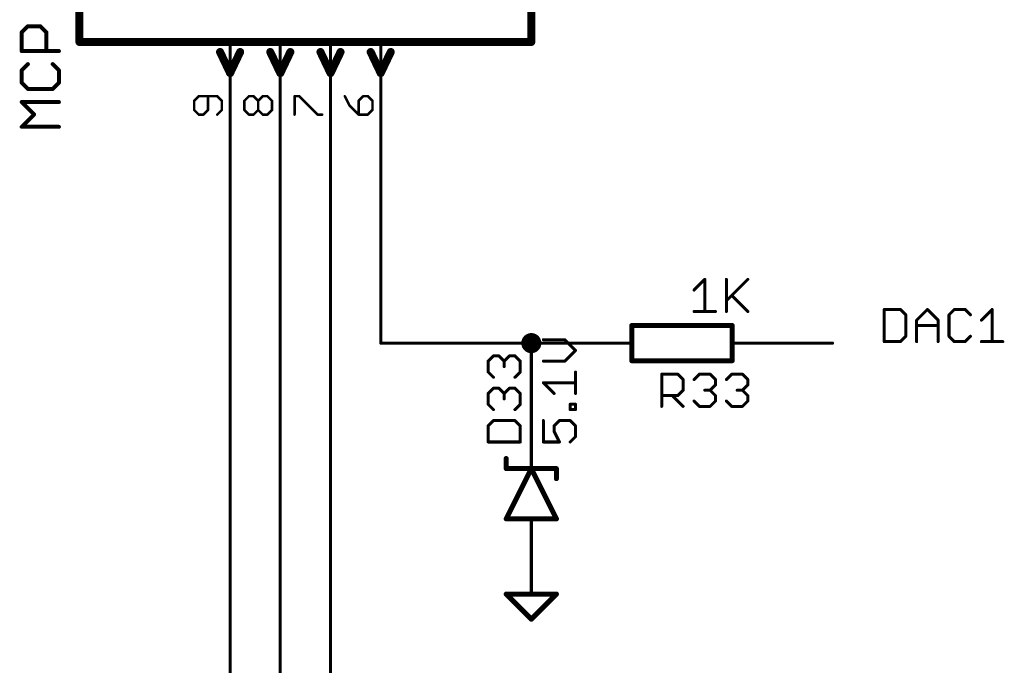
# Model space of a CAD drawing. Extents: x -61 to 240, y -139 to 283.
# Tile 38 of 77: x 190 to 240, y -9 to 24. Entities that reach past the tile are written whole.
import ezdxf

# ---------------------------------------------------------------- set-up
doc = ezdxf.new("R2010")
doc.units = 0
for name, color, linetype in [('91', 94, 'CONTINUOUS'), ('94', 14, 'CONTINUOUS'), ('95', 251, 'CONTINUOUS'), ('96', 251, 'CONTINUOUS')]:
    doc.layers.add(name, color=color, linetype=linetype)

msp = doc.modelspace()

# ---------------------------------------------------------------- linework, layer by layer
at = {"layer": '91', "const_width": 0.1524}
for points in [[(200.66, -53.34), (200.66, 17.78)], [(203.2, -33.02), (203.2, 17.78)], [(205.74, -12.7), (205.74, 17.78)], [(208.28, 17.78), (208.28, 7.62)], [(233.7562, 9.3232), (233.7562, 7.6962)], [(234.5697, 9.3232), (233.7562, 9.3232)], [(234.8409, 9.052), (234.5697, 9.3232)], [(234.8409, 7.9674), (234.8409, 9.052)], [(235.3934, 8.7809), (235.9357, 9.3232)], [(235.9357, 9.3232), (236.478, 8.7809)], [(237.3017, 9.3232), (237.0305, 9.052)], [(237.0305, 9.052), (237.0305, 7.9674)], [(237.844, 9.3232), (237.3017, 9.3232)], [(238.1152, 9.052), (237.844, 9.3232)], [(238.6677, 8.7809), (239.21, 9.3232)], [(239.21, 9.3232), (239.21, 7.6962)], [(235.3934, 7.6962), (235.3934, 8.7809)], [(235.3934, 8.5097), (236.478, 8.5097)], [(236.478, 8.7809), (236.478, 7.6962)], [(234.5697, 7.6962), (234.8409, 7.9674)], [(237.0305, 7.9674), (237.3017, 7.6962)], [(237.844, 7.6962), (238.1152, 7.9674)], [(208.28, 7.62), (215.9, 7.62)], [(218.44, 7.62), (215.9, 7.62)], [(215.9, 2.54), (215.9, 7.62)], [(228.6, 7.62), (231.14, 7.62)], [(233.7562, 7.6962), (234.5697, 7.6962)], [(237.3017, 7.6962), (237.844, 7.6962)], [(238.6677, 7.6962), (239.7523, 7.6962)]]:
    msp.add_lwpolyline(points, dxfattribs=at)
at = {"layer": '91'}
for points, const_width in [([(200.6981, 17.78, 1), (200.6219, 17.78)], 0.0762), ([(203.2381, 17.78, 1), (203.1619, 17.78)], 0.0762), ([(205.7781, 17.78, 1), (205.7019, 17.78)], 0.0762), ([(208.3181, 17.78, 1), (208.2419, 17.78)], 0.0762), ([(233.7943, 9.3232, 1), (233.7181, 9.3232)], 0.0762), ([(233.7562, 9.3613, 1), (233.7562, 9.2851)], 0.0762), ([(234.5966, 9.3501, 1), (234.5428, 9.2962)], 0.0762), ([(234.5697, 9.2851, 1), (234.5697, 9.3613)], 0.0762), ([(234.879, 9.052, 1), (234.8028, 9.052)], 0.0762), ([(234.8139, 9.0251, 1), (234.8678, 9.079)], 0.0762), ([(235.9626, 9.3501, 1), (235.9087, 9.2962)], 0.0762), ([(235.9626, 9.2962, 1), (235.9087, 9.3501)], 0.0762), ([(237.0686, 9.052, 1), (236.9924, 9.052)], 0.0762), ([(237.0036, 9.079, 1), (237.0575, 9.0251)], 0.0762), ([(237.3017, 9.3613, 1), (237.3017, 9.2851)], 0.0762), ([(237.3286, 9.2962, 1), (237.2747, 9.3501)], 0.0762), ([(237.8709, 9.3501, 1), (237.8171, 9.2962)], 0.0762), ([(237.844, 9.2851, 1), (237.844, 9.3613)], 0.0762), ([(238.0882, 9.0251, 1), (238.1421, 9.079)], 0.0762), ([(239.2481, 9.3232, 1), (239.1719, 9.3232)], 0.0762), ([(239.2369, 9.2962, 1), (239.1831, 9.3501)], 0.0762), ([(235.3664, 8.8078, 1), (235.4203, 8.7539)], 0.0762), ([(235.4315, 8.7809, 1), (235.3553, 8.7809)], 0.0762), ([(235.3934, 8.5478, 1), (235.3934, 8.4716)], 0.0762), ([(236.5161, 8.7809, 1), (236.4399, 8.7809)], 0.0762), ([(236.4511, 8.7539, 1), (236.505, 8.8078)], 0.0762), ([(236.478, 8.4716, 1), (236.478, 8.5478)], 0.0762), ([(238.6407, 8.8078, 1), (238.6946, 8.7539)], 0.0762), ([(215.9, 7.366, 1), (215.9, 7.874, 1), (215.9, 7.366)], 0.508), ([(234.8028, 7.9674, 1), (234.879, 7.9674)], 0.0762), ([(234.8678, 7.9404, 1), (234.8139, 7.9943)], 0.0762), ([(237.0575, 7.9943, 1), (237.0036, 7.9404)], 0.0762), ([(236.9924, 7.9674, 1), (237.0686, 7.9674)], 0.0762), ([(238.1421, 7.9404, 1), (238.0882, 7.9943)], 0.0762), ([(208.28, 7.6581, 1), (208.28, 7.5819)], 0.0762), ([(208.2419, 7.62, 1), (208.3181, 7.62)], 0.0762), ([(215.9, 7.6581, 1), (215.9, 7.5819)], 0.0762), ([(215.9381, 7.62, 1), (215.8619, 7.62)], 0.0762), ([(215.9, 7.5819, 1), (215.9, 7.6581)], 0.0762), ([(218.44, 7.5819, 1), (218.44, 7.6581)], 0.0762), ([(228.6, 7.6581, 1), (228.6, 7.5819)], 0.0762), ([(231.14, 7.5819, 1), (231.14, 7.6581)], 0.0762), ([(233.7562, 7.7343, 1), (233.7562, 7.6581)], 0.0762), ([(233.7181, 7.6962, 1), (233.7943, 7.6962)], 0.0762), ([(234.5428, 7.7231, 1), (234.5966, 7.6693)], 0.0762), ([(234.5697, 7.6581, 1), (234.5697, 7.7343)], 0.0762), ([(235.3553, 7.6962, 1), (235.4315, 7.6962)], 0.0762), ([(236.4399, 7.6962, 1), (236.5161, 7.6962)], 0.0762), ([(237.3017, 7.7343, 1), (237.3017, 7.6581)], 0.0762), ([(237.2747, 7.6693, 1), (237.3286, 7.7231)], 0.0762), ([(237.8171, 7.7231, 1), (237.8709, 7.6693)], 0.0762), ([(237.844, 7.6581, 1), (237.844, 7.7343)], 0.0762), ([(238.6677, 7.7343, 1), (238.6677, 7.6581)], 0.0762), ([(239.1719, 7.6962, 1), (239.2481, 7.6962)], 0.0762), ([(239.7523, 7.6581, 1), (239.7523, 7.7343)], 0.0762), ([(215.8619, 2.54, 1), (215.9381, 2.54)], 0.0762)]:
    msp.add_lwpolyline(points, format="xyb", dxfattribs=dict(at, const_width=const_width))
at = {"layer": '94'}
for points, const_width in [([(193.04, 48.26), (193.04, 22.86)], 0.4064), ([(215.9, 22.86), (215.9, 48.26)], 0.4064), ([(193.04, 22.86), (215.9, 22.86)], 0.4064), ([(200.66, 17.78), (200.66, 22.86)], 0.1524), ([(203.2, 17.78), (203.2, 22.86)], 0.1524), ([(205.74, 17.78), (205.74, 22.86)], 0.1524), ([(208.28, 17.78), (208.28, 22.86)], 0.1524), ([(200.152, 22.352), (200.66, 21.2852)], 0.4064), ([(201.168, 22.352), (200.66, 21.2852)], 0.4064), ([(202.692, 22.352), (203.2, 21.2852)], 0.4064), ([(203.708, 22.352), (203.2, 21.2852)], 0.4064), ([(205.232, 22.352), (205.74, 21.2852)], 0.4064), ([(206.248, 22.352), (205.74, 21.2852)], 0.4064), ([(207.772, 22.352), (208.28, 21.2852)], 0.4064), ([(208.788, 22.352), (208.28, 21.2852)], 0.4064), ([(226.06, 8.509), (220.98, 8.509)], 0.254), ([(220.98, 8.509), (220.98, 6.731)], 0.254), ([(226.06, 8.509), (226.06, 6.731)], 0.254), ([(218.44, 7.62), (220.98, 7.62)], 0.1524), ([(228.6, 7.62), (226.06, 7.62)], 0.1524), ([(220.98, 6.731), (226.06, 6.731)], 0.254), ([(215.9, 2.54), (215.9, 1.27)], 0.1524), ([(214.63, 1.27), (214.63, 1.778)], 0.254), ([(215.9, 1.27), (214.63, -1.27)], 0.254), ([(214.63, 1.27), (215.9, 1.27)], 0.254), ([(217.17, -1.27), (215.9, 1.27)], 0.254), ([(215.9, 1.27), (217.17, 1.27)], 0.254), ([(217.17, 1.27), (217.17, 0.762)], 0.254), ([(214.63, -1.27), (215.9, -1.27)], 0.254), ([(215.9, -1.27), (217.17, -1.27)], 0.254), ([(215.9, -2.54), (215.9, -1.27)], 0.1524), ([(215.9, -2.54), (215.9, -5.08)], 0.1524), ([(214.63, -5.08), (217.17, -5.08)], 0.254), ([(215.9, -6.35), (214.63, -5.08)], 0.254), ([(217.17, -5.08), (215.9, -6.35)], 0.254)]:
    msp.add_lwpolyline(points, dxfattribs=dict(at, const_width=const_width))
for points, const_width in [([(193.04, 22.9616, 1), (193.04, 22.7584)], 0.2032), ([(192.9384, 22.86, 1), (193.1416, 22.86)], 0.2032), ([(200.6981, 22.86, 1), (200.6219, 22.86)], 0.0762), ([(203.2381, 22.86, 1), (203.1619, 22.86)], 0.0762), ([(205.7781, 22.86, 1), (205.7019, 22.86)], 0.0762), ([(208.3181, 22.86, 1), (208.2419, 22.86)], 0.0762), ([(215.7984, 22.86, 1), (216.0016, 22.86)], 0.2032), ([(215.9, 22.7584, 1), (215.9, 22.9616)], 0.2032), ([(200.2437, 22.3957, 1), (200.0603, 22.3083)], 0.2032), ([(201.2597, 22.3083, 1), (201.0763, 22.3957)], 0.2032), ([(202.7837, 22.3957, 1), (202.6003, 22.3083)], 0.2032), ([(203.7997, 22.3083, 1), (203.6163, 22.3957)], 0.2032), ([(205.3237, 22.3957, 1), (205.1403, 22.3083)], 0.2032), ([(206.3397, 22.3083, 1), (206.1563, 22.3957)], 0.2032), ([(207.8637, 22.3957, 1), (207.6803, 22.3083)], 0.2032), ([(208.8797, 22.3083, 1), (208.6963, 22.3957)], 0.2032), ([(200.5683, 21.3289, 1), (200.7517, 21.2415)], 0.2032), ([(200.5683, 21.2415, 1), (200.7517, 21.3289)], 0.2032), ([(203.1083, 21.3289, 1), (203.2917, 21.2415)], 0.2032), ([(203.1083, 21.2415, 1), (203.2917, 21.3289)], 0.2032), ([(205.6483, 21.3289, 1), (205.8317, 21.2415)], 0.2032), ([(205.6483, 21.2415, 1), (205.8317, 21.3289)], 0.2032), ([(208.1883, 21.3289, 1), (208.3717, 21.2415)], 0.2032), ([(208.1883, 21.2415, 1), (208.3717, 21.3289)], 0.2032), ([(200.6219, 17.78, 1), (200.6981, 17.78)], 0.0762), ([(203.1619, 17.78, 1), (203.2381, 17.78)], 0.0762), ([(205.7019, 17.78, 1), (205.7781, 17.78)], 0.0762), ([(208.2419, 17.78, 1), (208.3181, 17.78)], 0.0762), ([(220.98, 8.5725, 1), (220.98, 8.4455)], 0.127), ([(221.0435, 8.509, 1), (220.9165, 8.509)], 0.127), ([(226.1235, 8.509, 1), (225.9965, 8.509)], 0.127), ([(226.06, 8.4455, 1), (226.06, 8.5725)], 0.127), ([(218.44, 7.6581, 1), (218.44, 7.5819)], 0.0762), ([(220.98, 7.5819, 1), (220.98, 7.6581)], 0.0762), ([(226.06, 7.6581, 1), (226.06, 7.5819)], 0.0762), ([(228.6, 7.5819, 1), (228.6, 7.6581)], 0.0762), ([(220.98, 6.7945, 1), (220.98, 6.6675)], 0.127), ([(220.9165, 6.731, 1), (221.0435, 6.731)], 0.127), ([(225.9965, 6.731, 1), (226.1235, 6.731)], 0.127), ([(226.06, 6.6675, 1), (226.06, 6.7945)], 0.127), ([(215.9381, 2.54, 1), (215.8619, 2.54)], 0.0762), ([(214.6935, 1.778, 1), (214.5665, 1.778)], 0.127), ([(214.63, 1.3335, 1), (214.63, 1.2065)], 0.127), ([(214.5665, 1.27, 1), (214.6935, 1.27)], 0.127), ([(215.9568, 1.2984, 1), (215.8432, 1.2416)], 0.127), ([(215.9, 1.3335, 1), (215.9, 1.2065)], 0.127), ([(215.9568, 1.2416, 1), (215.8432, 1.2984)], 0.127), ([(215.8619, 1.27, 1), (215.9381, 1.27)], 0.0762), ([(215.9, 1.2065, 1), (215.9, 1.3335)], 0.127), ([(217.2335, 1.27, 1), (217.1065, 1.27)], 0.127), ([(217.17, 1.2065, 1), (217.17, 1.3335)], 0.127), ([(217.1065, 0.762, 1), (217.2335, 0.762)], 0.127), ([(214.63, -1.2065, 1), (214.63, -1.3335)], 0.127), ([(214.5732, -1.2416, 1), (214.6868, -1.2984)], 0.127), ([(215.9, -1.2065, 1), (215.9, -1.3335)], 0.127), ([(215.9381, -1.27, 1), (215.8619, -1.27)], 0.0762), ([(215.9, -1.3335, 1), (215.9, -1.2065)], 0.127), ([(217.1132, -1.2984, 1), (217.2268, -1.2416)], 0.127), ([(217.17, -1.3335, 1), (217.17, -1.2065)], 0.127), ([(215.9381, -2.54, 1), (215.8619, -2.54)], 0.0762), ([(215.8619, -2.54, 1), (215.9381, -2.54)], 0.0762), ([(214.63, -5.0165, 1), (214.63, -5.1435)], 0.127), ([(214.6749, -5.0351, 1), (214.5851, -5.1249)], 0.127), ([(217.2149, -5.1249, 1), (217.1251, -5.0351)], 0.127), ([(217.17, -5.1435, 1), (217.17, -5.0165)], 0.127), ([(215.8619, -5.08, 1), (215.9381, -5.08)], 0.0762), ([(215.8551, -6.3051, 1), (215.9449, -6.3949)], 0.127), ([(215.8551, -6.3949, 1), (215.9449, -6.3051)], 0.127)]:
    msp.add_lwpolyline(points, format="xyb", dxfattribs=dict(at, const_width=const_width))
at = {"layer": '95'}
for points, const_width in [([(199.0757, 20.1156), (198.8427, 19.8825)], 0.127), ([(198.8427, 19.8825), (198.8427, 19.4165)], 0.127), ([(200.0079, 20.1156), (199.0757, 20.1156)], 0.127), ([(199.5418, 19.4165), (199.5418, 20.1156)], 0.127), ([(200.2409, 19.8825), (200.0079, 20.1156)], 0.127), ([(200.2409, 19.4165), (200.2409, 19.8825)], 0.127), ([(201.3827, 19.8825), (201.6157, 20.1156)], 0.127), ([(201.3827, 19.4165), (201.3827, 19.8825)], 0.127), ([(201.6157, 20.1156), (201.8488, 20.1156)], 0.127), ([(201.8488, 20.1156), (202.0818, 19.8825)], 0.127), ([(202.0818, 19.8825), (202.3148, 20.1156)], 0.127), ([(202.0818, 19.4165), (202.0818, 19.8825)], 0.127), ([(202.3148, 20.1156), (202.5479, 20.1156)], 0.127), ([(202.5479, 20.1156), (202.7809, 19.8825)], 0.127), ([(202.7809, 19.8825), (202.7809, 19.4165)], 0.127), ([(203.9227, 19.1834), (203.9227, 20.1156)], 0.127), ([(203.9227, 20.1156), (204.1557, 20.1156)], 0.127), ([(204.1557, 20.1156), (205.0879, 19.1834)], 0.127), ([(206.4627, 20.1156), (206.6957, 19.6495)], 0.127), ([(207.3948, 20.1156), (207.1618, 19.8825)], 0.127), ([(207.1618, 19.8825), (207.1618, 19.1834)], 0.127), ([(207.6279, 20.1156), (207.3948, 20.1156)], 0.127), ([(207.8609, 19.8825), (207.6279, 20.1156)], 0.127), ([(207.8609, 19.4165), (207.8609, 19.8825)], 0.127), ([(198.8427, 19.4165), (199.0757, 19.1834)], 0.127), ([(199.3088, 19.1834), (199.5418, 19.4165)], 0.127), ([(200.0079, 19.1834), (200.2409, 19.4165)], 0.127), ([(201.6157, 19.1834), (201.3827, 19.4165)], 0.127), ([(202.0818, 19.4165), (201.8488, 19.1834)], 0.127), ([(202.3148, 19.1834), (202.0818, 19.4165)], 0.127), ([(202.7809, 19.4165), (202.5479, 19.1834)], 0.127), ([(206.6957, 19.6495), (207.1618, 19.1834)], 0.127), ([(207.6279, 19.1834), (207.8609, 19.4165)], 0.127), ([(199.0757, 19.1834), (199.3088, 19.1834)], 0.127), ([(201.8488, 19.1834), (201.6157, 19.1834)], 0.127), ([(202.5479, 19.1834), (202.3148, 19.1834)], 0.127), ([(205.0879, 19.1834), (205.3209, 19.1834)], 0.127), ([(207.1618, 19.1834), (207.6279, 19.1834)], 0.127), ([(213.7142, 6.704), (213.9854, 6.9752)], 0.1524), ([(213.9854, 6.9752), (214.2565, 6.9752)], 0.1524), ([(214.2565, 6.9752), (214.5277, 6.704)], 0.1524), ([(214.5277, 6.704), (214.7989, 6.9752)], 0.1524), ([(214.7989, 6.9752), (215.07, 6.9752)], 0.1524), ([(215.07, 6.9752), (215.3412, 6.704)], 0.1524), ([(213.7142, 6.1617), (213.7142, 6.704)], 0.1524), ([(214.5277, 6.704), (214.5277, 6.4328)], 0.1524), ([(215.3412, 6.704), (215.3412, 6.1617)], 0.1524), ([(213.9854, 5.8905), (213.7142, 6.1617)], 0.1524), ([(215.3412, 6.1617), (215.07, 5.8905)], 0.1524), ([(222.4947, 4.4196), (222.4947, 6.0466)], 0.1524), ([(222.4947, 6.0466), (223.3082, 6.0466)], 0.1524), ([(223.3082, 6.0466), (223.5794, 5.7754)], 0.1524), ([(224.1319, 5.7754), (224.403, 6.0466)], 0.1524), ([(224.403, 6.0466), (224.9454, 6.0466)], 0.1524), ([(224.9454, 6.0466), (225.2165, 5.7754)], 0.1524), ([(225.769, 5.7754), (226.0402, 6.0466)], 0.1524), ([(226.0402, 6.0466), (226.5825, 6.0466)], 0.1524), ([(226.5825, 6.0466), (226.8537, 5.7754)], 0.1524), ([(223.5794, 5.7754), (223.5794, 5.2331)], 0.1524), ([(225.2165, 5.5043), (224.9454, 5.2331)], 0.1524), ([(225.2165, 5.7754), (225.2165, 5.5043)], 0.1524), ([(226.8537, 5.5043), (226.5825, 5.2331)], 0.1524), ([(226.8537, 5.7754), (226.8537, 5.5043)], 0.1524), ([(213.7142, 5.0669), (213.9854, 5.338)], 0.1524), ([(213.7142, 4.5245), (213.7142, 5.0669)], 0.1524), ([(213.9854, 5.338), (214.2565, 5.338)], 0.1524), ([(214.2565, 5.338), (214.5277, 5.0669)], 0.1524), ([(214.5277, 5.0669), (214.7989, 5.338)], 0.1524), ([(214.5277, 5.0669), (214.5277, 4.7957)], 0.1524), ([(214.7989, 5.338), (215.07, 5.338)], 0.1524), ([(215.07, 5.338), (215.3412, 5.0669)], 0.1524), ([(215.3412, 5.0669), (215.3412, 4.5245)], 0.1524), ([(223.3082, 4.9619), (222.4947, 4.9619)], 0.1524), ([(223.0371, 4.9619), (223.5794, 4.4196)], 0.1524), ([(223.5794, 5.2331), (223.3082, 4.9619)], 0.1524), ([(224.9454, 5.2331), (224.6742, 5.2331)], 0.1524), ([(224.9454, 5.2331), (225.2165, 4.9619)], 0.1524), ([(225.2165, 4.9619), (225.2165, 4.6908)], 0.1524), ([(226.5825, 5.2331), (226.3114, 5.2331)], 0.1524), ([(226.5825, 5.2331), (226.8537, 4.9619)], 0.1524), ([(226.8537, 4.9619), (226.8537, 4.6908)], 0.1524), ([(213.9854, 4.2534), (213.7142, 4.5245)], 0.1524), ([(215.3412, 4.5245), (215.07, 4.2534)], 0.1524), ([(224.403, 4.4196), (224.1319, 4.6908)], 0.1524), ([(224.9454, 4.4196), (224.403, 4.4196)], 0.1524), ([(225.2165, 4.6908), (224.9454, 4.4196)], 0.1524), ([(226.0402, 4.4196), (225.769, 4.6908)], 0.1524), ([(226.5825, 4.4196), (226.0402, 4.4196)], 0.1524), ([(226.8537, 4.6908), (226.5825, 4.4196)], 0.1524), ([(213.9854, 3.7009), (213.7142, 3.4297)], 0.1524), ([(213.7142, 3.4297), (213.7142, 2.6162)], 0.1524), ([(215.07, 3.7009), (213.9854, 3.7009)], 0.1524), ([(215.3412, 3.4297), (215.07, 3.7009)], 0.1524), ([(215.3412, 2.6162), (215.3412, 3.4297)], 0.1524), ([(213.7142, 2.6162), (215.3412, 2.6162)], 0.1524)]:
    msp.add_lwpolyline(points, dxfattribs=dict(at, const_width=const_width))
for points, const_width in [([(198.8745, 19.8825, 1), (198.811, 19.8825)], 0.0635), ([(198.8203, 19.905, 1), (198.8652, 19.8601)], 0.0635), ([(199.0757, 20.1473, 1), (199.0757, 20.0838)], 0.0635), ([(199.0982, 20.0931, 1), (199.0533, 20.138)], 0.0635), ([(199.5736, 20.1156, 1), (199.5101, 20.1156)], 0.0635), ([(200.0303, 20.138, 1), (199.9854, 20.0931)], 0.0635), ([(200.0079, 20.0838, 1), (200.0079, 20.1473)], 0.0635), ([(200.2726, 19.8825, 1), (200.2092, 19.8825)], 0.0635), ([(200.2184, 19.8601, 1), (200.2634, 19.905)], 0.0635), ([(201.4145, 19.8825, 1), (201.351, 19.8825)], 0.0635), ([(201.3603, 19.905, 1), (201.4052, 19.8601)], 0.0635), ([(201.6157, 20.1473, 1), (201.6157, 20.0838)], 0.0635), ([(201.6382, 20.0931, 1), (201.5933, 20.138)], 0.0635), ([(201.8712, 20.138, 1), (201.8263, 20.0931)], 0.0635), ([(201.8488, 20.0838, 1), (201.8488, 20.1473)], 0.0635), ([(202.1136, 19.8825, 1), (202.0501, 19.8825)], 0.0635), ([(202.0594, 19.905, 1), (202.1043, 19.8601)], 0.0635), ([(202.0594, 19.8601, 1), (202.1043, 19.905)], 0.0635), ([(202.3148, 20.1473, 1), (202.3148, 20.0838)], 0.0635), ([(202.3373, 20.0931, 1), (202.2924, 20.138)], 0.0635), ([(202.5703, 20.138, 1), (202.5254, 20.0931)], 0.0635), ([(202.5479, 20.0838, 1), (202.5479, 20.1473)], 0.0635), ([(202.8126, 19.8825, 1), (202.7492, 19.8825)], 0.0635), ([(202.7584, 19.8601, 1), (202.8034, 19.905)], 0.0635), ([(203.9227, 20.1473, 1), (203.9227, 20.0838)], 0.0635), ([(203.9545, 20.1156, 1), (203.891, 20.1156)], 0.0635), ([(204.1782, 20.138, 1), (204.1333, 20.0931)], 0.0635), ([(204.1557, 20.0838, 1), (204.1557, 20.1473)], 0.0635), ([(206.4911, 20.1297, 1), (206.4343, 20.1014)], 0.0635), ([(207.1936, 19.8825, 1), (207.1301, 19.8825)], 0.0635), ([(207.1394, 19.905, 1), (207.1843, 19.8601)], 0.0635), ([(207.3948, 20.1473, 1), (207.3948, 20.0838)], 0.0635), ([(207.4173, 20.0931, 1), (207.3724, 20.138)], 0.0635), ([(207.6503, 20.138, 1), (207.6054, 20.0931)], 0.0635), ([(207.6279, 20.0838, 1), (207.6279, 20.1473)], 0.0635), ([(207.8927, 19.8825, 1), (207.8292, 19.8825)], 0.0635), ([(207.8384, 19.8601, 1), (207.8834, 19.905)], 0.0635), ([(198.8652, 19.4389, 1), (198.8203, 19.394)], 0.0635), ([(198.811, 19.4165, 1), (198.8745, 19.4165)], 0.0635), ([(199.5101, 19.4165, 1), (199.5736, 19.4165)], 0.0635), ([(199.5643, 19.394, 1), (199.5194, 19.4389)], 0.0635), ([(200.2092, 19.4165, 1), (200.2726, 19.4165)], 0.0635), ([(200.2634, 19.394, 1), (200.2184, 19.4389)], 0.0635), ([(201.4052, 19.4389, 1), (201.3603, 19.394)], 0.0635), ([(201.351, 19.4165, 1), (201.4145, 19.4165)], 0.0635), ([(202.0501, 19.4165, 1), (202.1136, 19.4165)], 0.0635), ([(202.1043, 19.4389, 1), (202.0594, 19.394)], 0.0635), ([(202.1043, 19.394, 1), (202.0594, 19.4389)], 0.0635), ([(202.7492, 19.4165, 1), (202.8126, 19.4165)], 0.0635), ([(202.8034, 19.394, 1), (202.7584, 19.4389)], 0.0635), ([(206.7182, 19.6719, 1), (206.6733, 19.627)], 0.0635), ([(206.6673, 19.6353, 1), (206.7241, 19.6637)], 0.0635), ([(207.8292, 19.4165, 1), (207.8927, 19.4165)], 0.0635), ([(207.8834, 19.394, 1), (207.8384, 19.4389)], 0.0635), ([(199.0757, 19.2152, 1), (199.0757, 19.1517)], 0.0635), ([(199.0533, 19.161, 1), (199.0982, 19.2059)], 0.0635), ([(199.2863, 19.2059, 1), (199.3312, 19.161)], 0.0635), ([(199.3088, 19.1517, 1), (199.3088, 19.2152)], 0.0635), ([(199.9854, 19.2059, 1), (200.0303, 19.161)], 0.0635), ([(201.6157, 19.2152, 1), (201.6157, 19.1517)], 0.0635), ([(201.5933, 19.161, 1), (201.6382, 19.2059)], 0.0635), ([(201.8263, 19.2059, 1), (201.8712, 19.161)], 0.0635), ([(201.8488, 19.1517, 1), (201.8488, 19.2152)], 0.0635), ([(202.3148, 19.2152, 1), (202.3148, 19.1517)], 0.0635), ([(202.2924, 19.161, 1), (202.3373, 19.2059)], 0.0635), ([(202.5254, 19.2059, 1), (202.5703, 19.161)], 0.0635), ([(202.5479, 19.1517, 1), (202.5479, 19.2152)], 0.0635), ([(203.891, 19.1834, 1), (203.9545, 19.1834)], 0.0635), ([(205.0879, 19.2152, 1), (205.0879, 19.1517)], 0.0635), ([(205.0654, 19.161, 1), (205.1103, 19.2059)], 0.0635), ([(205.3209, 19.1517, 1), (205.3209, 19.2152)], 0.0635), ([(207.1618, 19.2152, 1), (207.1618, 19.1517)], 0.0635), ([(207.1301, 19.1834, 1), (207.1936, 19.1834)], 0.0635), ([(207.1394, 19.161, 1), (207.1843, 19.2059)], 0.0635), ([(207.6054, 19.2059, 1), (207.6503, 19.161)], 0.0635), ([(207.6279, 19.1517, 1), (207.6279, 19.2152)], 0.0635), ([(213.9854, 7.0133, 1), (213.9854, 6.9371)], 0.0762), ([(214.0123, 6.9482, 1), (213.9584, 7.0021)], 0.0762), ([(214.2835, 7.0021, 1), (214.2296, 6.9482)], 0.0762), ([(214.2565, 6.9371, 1), (214.2565, 7.0133)], 0.0762), ([(214.7989, 7.0133, 1), (214.7989, 6.9371)], 0.0762), ([(214.8258, 6.9482, 1), (214.7719, 7.0021)], 0.0762), ([(215.097, 7.0021, 1), (215.0431, 6.9482)], 0.0762), ([(215.07, 6.9371, 1), (215.07, 7.0133)], 0.0762), ([(213.7523, 6.704, 1), (213.6761, 6.704)], 0.0762), ([(213.6873, 6.7309, 1), (213.7412, 6.6771)], 0.0762), ([(214.5658, 6.704, 1), (214.4896, 6.704)], 0.0762), ([(214.5008, 6.7309, 1), (214.5546, 6.6771)], 0.0762), ([(214.5008, 6.6771, 1), (214.5546, 6.7309)], 0.0762), ([(215.3793, 6.704, 1), (215.3031, 6.704)], 0.0762), ([(215.3143, 6.6771, 1), (215.3681, 6.7309)], 0.0762), ([(213.7412, 6.1886, 1), (213.6873, 6.1347)], 0.0762), ([(213.6761, 6.1617, 1), (213.7523, 6.1617)], 0.0762), ([(214.4896, 6.4328, 1), (214.5658, 6.4328)], 0.0762), ([(215.3031, 6.1617, 1), (215.3793, 6.1617)], 0.0762), ([(215.3681, 6.1347, 1), (215.3143, 6.1886)], 0.0762), ([(222.5328, 6.0466, 1), (222.4566, 6.0466)], 0.0762), ([(222.4947, 6.0847, 1), (222.4947, 6.0085)], 0.0762), ([(223.3352, 6.0735, 1), (223.2813, 6.0196)], 0.0762), ([(223.3082, 6.0085, 1), (223.3082, 6.0847)], 0.0762), ([(224.403, 6.0847, 1), (224.403, 6.0085)], 0.0762), ([(224.43, 6.0196, 1), (224.3761, 6.0735)], 0.0762), ([(224.9723, 6.0735, 1), (224.9184, 6.0196)], 0.0762), ([(224.9454, 6.0085, 1), (224.9454, 6.0847)], 0.0762), ([(226.0402, 6.0847, 1), (226.0402, 6.0085)], 0.0762), ([(226.0671, 6.0196, 1), (226.0133, 6.0735)], 0.0762), ([(226.6095, 6.0735, 1), (226.5556, 6.0196)], 0.0762), ([(226.5825, 6.0085, 1), (226.5825, 6.0847)], 0.0762), ([(213.9584, 5.8636, 1), (214.0123, 5.9175)], 0.0762), ([(215.0431, 5.9175, 1), (215.097, 5.8636)], 0.0762), ([(223.6175, 5.7754, 1), (223.5413, 5.7754)], 0.0762), ([(223.5524, 5.7485, 1), (223.6063, 5.8024)], 0.0762), ([(224.1049, 5.8024, 1), (224.1588, 5.7485)], 0.0762), ([(225.2546, 5.7754, 1), (225.1784, 5.7754)], 0.0762), ([(225.1784, 5.5043, 1), (225.2546, 5.5043)], 0.0762), ([(225.1896, 5.7485, 1), (225.2435, 5.8024)], 0.0762), ([(225.2435, 5.4773, 1), (225.1896, 5.5312)], 0.0762), ([(225.7421, 5.8024, 1), (225.796, 5.7485)], 0.0762), ([(226.8918, 5.7754, 1), (226.8156, 5.7754)], 0.0762), ([(226.8156, 5.5043, 1), (226.8918, 5.5043)], 0.0762), ([(226.8268, 5.7485, 1), (226.8806, 5.8024)], 0.0762), ([(226.8806, 5.4773, 1), (226.8268, 5.5312)], 0.0762), ([(213.7523, 5.0669, 1), (213.6761, 5.0669)], 0.0762), ([(213.6873, 5.0938, 1), (213.7412, 5.0399)], 0.0762), ([(213.9854, 5.3761, 1), (213.9854, 5.2999)], 0.0762), ([(214.0123, 5.3111, 1), (213.9584, 5.365)], 0.0762), ([(214.2835, 5.365, 1), (214.2296, 5.3111)], 0.0762), ([(214.2565, 5.2999, 1), (214.2565, 5.3761)], 0.0762), ([(214.5658, 5.0669, 1), (214.4896, 5.0669)], 0.0762), ([(214.5008, 5.0938, 1), (214.5546, 5.0399)], 0.0762), ([(214.5008, 5.0399, 1), (214.5546, 5.0938)], 0.0762), ([(214.7989, 5.3761, 1), (214.7989, 5.2999)], 0.0762), ([(214.8258, 5.3111, 1), (214.7719, 5.365)], 0.0762), ([(215.097, 5.365, 1), (215.0431, 5.3111)], 0.0762), ([(215.07, 5.2999, 1), (215.07, 5.3761)], 0.0762), ([(215.3793, 5.0669, 1), (215.3031, 5.0669)], 0.0762), ([(215.3143, 5.0399, 1), (215.3681, 5.0938)], 0.0762), ([(222.4947, 5, 1), (222.4947, 4.9238)], 0.0762), ([(223.064, 4.9889, 1), (223.0101, 4.935)], 0.0762), ([(223.2813, 4.9889, 1), (223.3352, 4.935)], 0.0762), ([(223.3082, 4.9238, 1), (223.3082, 5)], 0.0762), ([(223.5413, 5.2331, 1), (223.6175, 5.2331)], 0.0762), ([(223.6063, 5.2062, 1), (223.5524, 5.26)], 0.0762), ([(224.6742, 5.2712, 1), (224.6742, 5.195)], 0.0762), ([(224.9723, 5.26, 1), (224.9184, 5.2062)], 0.0762), ([(224.9184, 5.26, 1), (224.9723, 5.2062)], 0.0762), ([(224.9454, 5.195, 1), (224.9454, 5.2712)], 0.0762), ([(225.2546, 4.9619, 1), (225.1784, 4.9619)], 0.0762), ([(225.1896, 4.935, 1), (225.2435, 4.9889)], 0.0762), ([(226.3114, 5.2712, 1), (226.3114, 5.195)], 0.0762), ([(226.6095, 5.26, 1), (226.5556, 5.2062)], 0.0762), ([(226.5556, 5.26, 1), (226.6095, 5.2062)], 0.0762), ([(226.5825, 5.195, 1), (226.5825, 5.2712)], 0.0762), ([(226.8918, 4.9619, 1), (226.8156, 4.9619)], 0.0762), ([(226.8268, 4.935, 1), (226.8806, 4.9889)], 0.0762), ([(213.7412, 4.5515, 1), (213.6873, 4.4976)], 0.0762), ([(213.6761, 4.5245, 1), (213.7523, 4.5245)], 0.0762), ([(214.4896, 4.7957, 1), (214.5658, 4.7957)], 0.0762), ([(215.3031, 4.5245, 1), (215.3793, 4.5245)], 0.0762), ([(215.3681, 4.4976, 1), (215.3143, 4.5515)], 0.0762), ([(223.5524, 4.3927, 1), (223.6063, 4.4465)], 0.0762), ([(224.1588, 4.7177, 1), (224.1049, 4.6638)], 0.0762), ([(224.403, 4.4577, 1), (224.403, 4.3815)], 0.0762), ([(224.3761, 4.3927, 1), (224.43, 4.4465)], 0.0762), ([(224.9184, 4.4465, 1), (224.9723, 4.3927)], 0.0762), ([(224.9454, 4.3815, 1), (224.9454, 4.4577)], 0.0762), ([(225.1784, 4.6908, 1), (225.2546, 4.6908)], 0.0762), ([(225.2435, 4.6638, 1), (225.1896, 4.7177)], 0.0762), ([(225.796, 4.7177, 1), (225.7421, 4.6638)], 0.0762), ([(226.0402, 4.4577, 1), (226.0402, 4.3815)], 0.0762), ([(226.0133, 4.3927, 1), (226.0671, 4.4465)], 0.0762), ([(226.5556, 4.4465, 1), (226.6095, 4.3927)], 0.0762), ([(226.5825, 4.3815, 1), (226.5825, 4.4577)], 0.0762), ([(226.8156, 4.6908, 1), (226.8918, 4.6908)], 0.0762), ([(226.8806, 4.6638, 1), (226.8268, 4.7177)], 0.0762), ([(213.9584, 4.2264, 1), (214.0123, 4.2803)], 0.0762), ([(215.0431, 4.2803, 1), (215.097, 4.2264)], 0.0762), ([(222.4566, 4.4196, 1), (222.5328, 4.4196)], 0.0762), ([(213.7523, 3.4297, 1), (213.6761, 3.4297)], 0.0762), ([(213.6873, 3.4566, 1), (213.7412, 3.4028)], 0.0762), ([(213.9854, 3.739, 1), (213.9854, 3.6628)], 0.0762), ([(214.0123, 3.6739, 1), (213.9584, 3.7278)], 0.0762), ([(215.097, 3.7278, 1), (215.0431, 3.6739)], 0.0762), ([(215.07, 3.6628, 1), (215.07, 3.739)], 0.0762), ([(215.3793, 3.4297, 1), (215.3031, 3.4297)], 0.0762), ([(215.3143, 3.4028, 1), (215.3681, 3.4566)], 0.0762), ([(213.7142, 2.6543, 1), (213.7142, 2.5781)], 0.0762), ([(213.6761, 2.6162, 1), (213.7523, 2.6162)], 0.0762), ([(215.3031, 2.6162, 1), (215.3793, 2.6162)], 0.0762), ([(215.3412, 2.5781, 1), (215.3412, 2.6543)], 0.0762)]:
    msp.add_lwpolyline(points, format="xyb", dxfattribs=dict(at, const_width=const_width))
at = {"layer": '96'}
for points, const_width in [([(190.1174, 23.3422), (190.4309, 23.6558)], 0.2032), ([(190.1174, 22.4016), (190.1174, 23.3422)], 0.2032), ([(190.4309, 23.6558), (191.058, 23.6558)], 0.2032), ([(191.058, 23.6558), (191.3715, 23.3422)], 0.2032), ([(191.3715, 23.3422), (191.3715, 22.4016)], 0.2032), ([(191.9986, 22.4016), (190.1174, 22.4016)], 0.2032), ([(190.4309, 21.738), (190.1174, 21.4244)], 0.2032), ([(190.1174, 21.4244), (190.1174, 20.7974)], 0.2032), ([(191.9986, 21.4244), (191.6851, 21.738)], 0.2032), ([(191.9986, 20.7974), (191.9986, 21.4244)], 0.2032), ([(190.1174, 20.7974), (190.4309, 20.4838)], 0.2032), ([(190.4309, 20.4838), (191.6851, 20.4838)], 0.2032), ([(191.6851, 20.4838), (191.9986, 20.7974)], 0.2032), ([(190.7445, 19.1931), (190.1174, 19.8202)], 0.2032), ([(190.1174, 19.8202), (191.9986, 19.8202)], 0.2032), ([(190.1174, 18.566), (190.7445, 19.1931)], 0.2032), ([(191.9986, 18.566), (190.1174, 18.566)], 0.2032), ([(224.1319, 10.3049), (224.6742, 10.8472)], 0.1524), ([(224.6742, 10.8472), (224.6742, 9.2202)], 0.1524), ([(225.769, 10.8472), (225.769, 9.2202)], 0.1524), ([(225.769, 9.7625), (226.8537, 10.8472)], 0.1524), ([(226.0402, 10.0337), (226.8537, 9.2202)], 0.1524), ([(224.1319, 9.2202), (225.2165, 9.2202)], 0.1524), ([(217.5929, 7.7938), (216.5082, 7.7938)], 0.1524), ([(218.1352, 7.2514), (217.5929, 7.7938)], 0.1524), ([(217.5929, 6.7091), (218.1352, 7.2514)], 0.1524), ([(216.5082, 6.7091), (217.5929, 6.7091)], 0.1524), ([(218.1352, 5.0719), (218.1352, 6.1566)], 0.1524), ([(217.0505, 5.0719), (216.5082, 5.6143)], 0.1524), ([(216.5082, 5.6143), (218.1352, 5.6143)], 0.1524), ([(217.864, 4.2534), (217.864, 4.5245)], 0.1524), ([(217.864, 4.5245), (218.1352, 4.5245)], 0.1524), ([(218.1352, 4.5245), (218.1352, 4.2534)], 0.1524), ([(218.1352, 4.2534), (217.864, 4.2534)], 0.1524), ([(216.5082, 3.7009), (216.5082, 2.6162)], 0.1524), ([(217.0505, 3.4297), (217.3217, 3.7009)], 0.1524), ([(217.0505, 3.1585), (217.0505, 3.4297)], 0.1524), ([(217.3217, 3.7009), (217.864, 3.7009)], 0.1524), ([(217.864, 3.7009), (218.1352, 3.4297)], 0.1524), ([(218.1352, 3.4297), (218.1352, 2.8874)], 0.1524), ([(217.3217, 2.6162), (217.0505, 3.1585)], 0.1524), ([(216.5082, 2.6162), (217.3217, 2.6162)], 0.1524), ([(218.1352, 2.8874), (217.864, 2.6162)], 0.1524)]:
    msp.add_lwpolyline(points, dxfattribs=dict(at, const_width=const_width))
for points, const_width in [([(190.1682, 23.3422, 1), (190.0666, 23.3422)], 0.1016), ([(190.0815, 23.3782, 1), (190.1533, 23.3063)], 0.1016), ([(190.4309, 23.7066, 1), (190.4309, 23.605)], 0.1016), ([(190.4668, 23.6199, 1), (190.395, 23.6917)], 0.1016), ([(191.0939, 23.6917, 1), (191.0221, 23.6199)], 0.1016), ([(191.058, 23.605, 1), (191.058, 23.7066)], 0.1016), ([(191.4223, 23.3422, 1), (191.3207, 23.3422)], 0.1016), ([(191.3356, 23.3063, 1), (191.4075, 23.3782)], 0.1016), ([(190.1174, 22.4524, 1), (190.1174, 22.3508)], 0.1016), ([(190.0666, 22.4016, 1), (190.1682, 22.4016)], 0.1016), ([(191.3207, 22.4016, 1), (191.4223, 22.4016)], 0.1016), ([(191.9986, 22.3508, 1), (191.9986, 22.4524)], 0.1016), ([(190.1682, 21.4244, 1), (190.0666, 21.4244)], 0.1016), ([(190.0815, 21.4604, 1), (190.1533, 21.3885)], 0.1016), ([(190.4668, 21.702, 1), (190.395, 21.7739)], 0.1016), ([(191.721, 21.7739, 1), (191.6491, 21.702)], 0.1016), ([(192.0494, 21.4244, 1), (191.9478, 21.4244)], 0.1016), ([(191.9627, 21.3885, 1), (192.0345, 21.4604)], 0.1016), ([(190.1533, 20.8333, 1), (190.0815, 20.7614)], 0.1016), ([(190.0666, 20.7974, 1), (190.1682, 20.7974)], 0.1016), ([(190.4309, 20.5346, 1), (190.4309, 20.433)], 0.1016), ([(190.395, 20.4479, 1), (190.4668, 20.5198)], 0.1016), ([(191.6491, 20.5198, 1), (191.721, 20.4479)], 0.1016), ([(191.6851, 20.433, 1), (191.6851, 20.5346)], 0.1016), ([(191.9478, 20.7974, 1), (192.0494, 20.7974)], 0.1016), ([(192.0345, 20.7614, 1), (191.9627, 20.8333)], 0.1016), ([(190.1533, 19.8561, 1), (190.0815, 19.7842)], 0.1016), ([(190.1174, 19.871, 1), (190.1174, 19.7694)], 0.1016), ([(191.9986, 19.7694, 1), (191.9986, 19.871)], 0.1016), ([(190.7804, 19.1572, 1), (190.7085, 19.229)], 0.1016), ([(190.7085, 19.1572, 1), (190.7804, 19.229)], 0.1016), ([(190.1174, 18.6168, 1), (190.1174, 18.5152)], 0.1016), ([(190.0815, 18.6019, 1), (190.1533, 18.5301)], 0.1016), ([(191.9986, 18.5152, 1), (191.9986, 18.6168)], 0.1016), ([(224.7123, 10.8472, 1), (224.6361, 10.8472)], 0.0762), ([(224.7012, 10.8202, 1), (224.6473, 10.8741)], 0.0762), ([(225.8071, 10.8472, 1), (225.7309, 10.8472)], 0.0762), ([(226.8806, 10.8202, 1), (226.8268, 10.8741)], 0.0762), ([(224.1049, 10.3318, 1), (224.1588, 10.2779)], 0.0762), ([(226.0671, 10.0606, 1), (226.0133, 10.0068)], 0.0762), ([(225.7421, 9.7895, 1), (225.796, 9.7356)], 0.0762), ([(224.1319, 9.2583, 1), (224.1319, 9.1821)], 0.0762), ([(224.6361, 9.2202, 1), (224.7123, 9.2202)], 0.0762), ([(225.2165, 9.1821, 1), (225.2165, 9.2583)], 0.0762), ([(225.7309, 9.2202, 1), (225.8071, 9.2202)], 0.0762), ([(226.8268, 9.1933, 1), (226.8806, 9.2471)], 0.0762), ([(216.5082, 7.8319, 1), (216.5082, 7.7557)], 0.0762), ([(217.6198, 7.8207, 1), (217.5659, 7.7668)], 0.0762), ([(217.5929, 7.7557, 1), (217.5929, 7.8319)], 0.0762), ([(218.1621, 7.2245, 1), (218.1083, 7.2784)], 0.0762), ([(218.1083, 7.2245, 1), (218.1621, 7.2784)], 0.0762), ([(216.5082, 6.7472, 1), (216.5082, 6.671)], 0.0762), ([(217.5659, 6.736, 1), (217.6198, 6.6821)], 0.0762), ([(217.5929, 6.671, 1), (217.5929, 6.7472)], 0.0762), ([(218.1733, 6.1566, 1), (218.0971, 6.1566)], 0.0762), ([(216.5352, 5.6412, 1), (216.4813, 5.5873)], 0.0762), ([(216.5082, 5.6524, 1), (216.5082, 5.5762)], 0.0762), ([(218.1352, 5.5762, 1), (218.1352, 5.6524)], 0.0762), ([(217.0236, 5.045, 1), (217.0775, 5.0989)], 0.0762), ([(218.0971, 5.0719, 1), (218.1733, 5.0719)], 0.0762), ([(217.9021, 4.5245, 1), (217.8259, 4.5245)], 0.0762), ([(217.864, 4.5626, 1), (217.864, 4.4864)], 0.0762), ([(218.1733, 4.5245, 1), (218.0971, 4.5245)], 0.0762), ([(218.1352, 4.4864, 1), (218.1352, 4.5626)], 0.0762), ([(217.864, 4.2915, 1), (217.864, 4.2153)], 0.0762), ([(217.8259, 4.2534, 1), (217.9021, 4.2534)], 0.0762), ([(218.0971, 4.2534, 1), (218.1733, 4.2534)], 0.0762), ([(218.1352, 4.2153, 1), (218.1352, 4.2915)], 0.0762), ([(216.5463, 3.7009, 1), (216.4701, 3.7009)], 0.0762), ([(217.0886, 3.4297, 1), (217.0124, 3.4297)], 0.0762), ([(217.0236, 3.4566, 1), (217.0775, 3.4028)], 0.0762), ([(217.3217, 3.739, 1), (217.3217, 3.6628)], 0.0762), ([(217.3486, 3.6739, 1), (217.2948, 3.7278)], 0.0762), ([(217.891, 3.7278, 1), (217.8371, 3.6739)], 0.0762), ([(217.864, 3.6628, 1), (217.864, 3.739)], 0.0762), ([(218.1733, 3.4297, 1), (218.0971, 3.4297)], 0.0762), ([(218.1083, 3.4028, 1), (218.1621, 3.4566)], 0.0762), ([(217.0124, 3.1585, 1), (217.0886, 3.1585)], 0.0762), ([(217.0846, 3.1756, 1), (217.0165, 3.1415)], 0.0762), ([(216.5082, 2.6543, 1), (216.5082, 2.5781)], 0.0762), ([(216.4701, 2.6162, 1), (216.5463, 2.6162)], 0.0762), ([(217.2876, 2.5992, 1), (217.3558, 2.6332)], 0.0762), ([(217.3217, 2.5781, 1), (217.3217, 2.6543)], 0.0762), ([(217.8371, 2.6431, 1), (217.891, 2.5893)], 0.0762), ([(218.0971, 2.8874, 1), (218.1733, 2.8874)], 0.0762), ([(218.1621, 2.8604, 1), (218.1083, 2.9143)], 0.0762)]:
    msp.add_lwpolyline(points, format="xyb", dxfattribs=dict(at, const_width=const_width))

doc.saveas('drawing.dxf')
